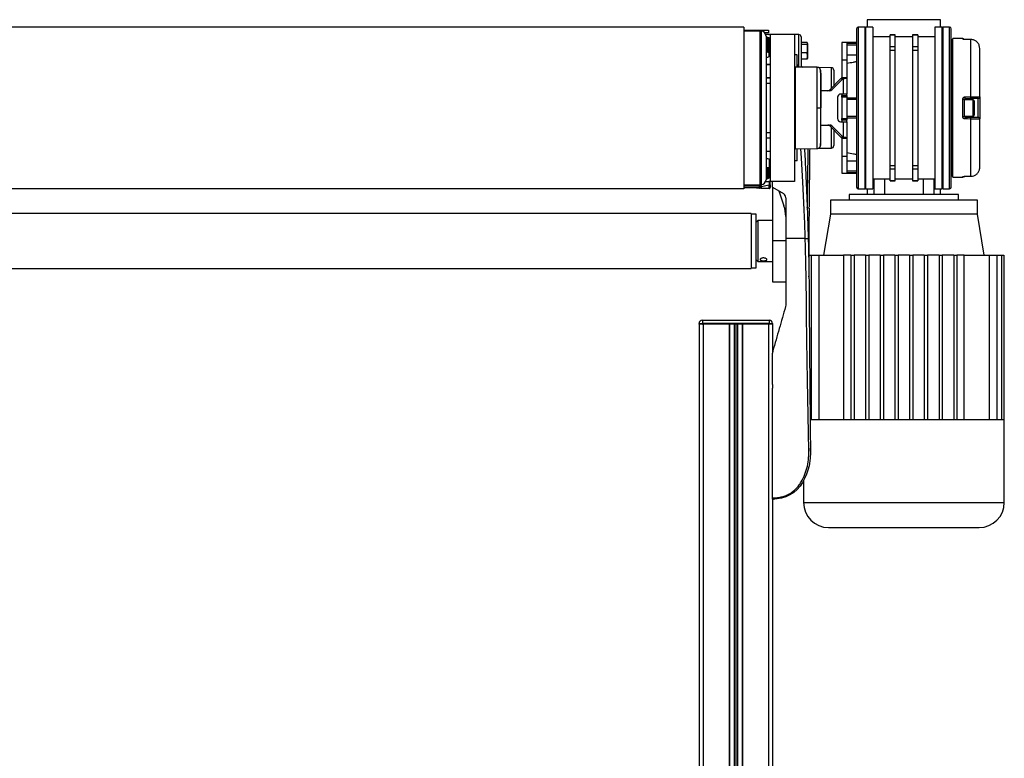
# Model space of a CAD drawing. Header units: millimetres. Extents: x 0 to 420, y 0 to 297.
# Tile 59 of 60: x 310 to 354, y 217 to 249. Entities that reach past the tile are written whole.
import ezdxf

# ---------------------------------------------------------------- set-up
doc = ezdxf.new("R2010")
doc.units = ezdxf.units.MM

msp = doc.modelspace()

# ---------------------------------------------------------------- linework, layer by layer
at = {"color": 7, "linetype": 'Continuous', "lineweight": 25}
for p, q in [((347.84857, 249.38023), (347.84857, 249.05355)), ((351.1154, 249.38023), (347.84857, 249.38023)), ((351.1154, 249.05355), (351.1154, 249.38023)), ((342.36755, 249.05355), (269.77127, 249.05355)), ((342.36755, 249.05355), (342.36755, 241.86652)), ((342.36755, 248.90835), (343.09351, 248.90835)), ((343.09351, 248.87206), (342.36755, 248.87348)), ((343.09351, 248.90835), (343.4565, 248.90835)), ((343.09351, 248.87206), (343.09351, 248.90835)), ((343.09351, 242.04801), (343.09351, 248.87206)), ((343.12981, 248.79946), (343.09351, 248.79946)), ((343.12981, 248.87206), (343.12981, 248.29486)), ((343.4565, 248.79946), (343.29214, 248.79946)), ((343.4565, 248.90835), (343.4565, 248.79946)), ((347.37669, 248.98095), (347.37669, 241.93911)), ((347.73968, 249.05355), (347.44929, 249.05355)), ((347.44929, 249.05355), (347.44929, 241.86652)), ((347.77597, 249.01725), (347.73968, 249.05355)), ((347.73968, 249.05355), (347.73968, 241.86652)), ((348.10266, 249.05355), (347.77597, 249.05355)), ((347.77597, 249.05355), (347.77597, 241.86652)), ((348.10266, 249.05355), (348.10266, 241.86652)), ((351.188, 249.05355), (350.86132, 249.05355)), ((350.86132, 249.05355), (350.86132, 241.86652)), ((351.2243, 249.05355), (351.188, 249.01725)), ((351.188, 241.86652), (351.188, 249.05355)), ((351.51468, 249.05355), (351.2243, 249.05355)), ((351.2243, 241.86652), (351.2243, 249.05355)), ((351.51468, 241.86652), (351.51468, 249.05355)), ((351.58728, 241.93911), (351.58728, 248.98095)), ((343.12981, 248.72686), (343.09351, 248.72686)), ((343.12981, 248.61797), (343.09351, 248.61797)), ((343.4565, 248.72686), (343.33515, 248.72686)), ((343.3476, 248.65427), (343.3476, 242.2658)), ((343.43472, 248.59619), (343.3476, 248.59619)), ((343.3476, 248.57844), (343.43377, 248.5807)), ((343.43377, 248.50892), (343.3476, 248.50666)), ((343.43377, 247.97149), (343.43377, 248.50892)), ((343.47101, 248.54441), (343.47101, 248.0101)), ((343.47101, 248.54441), (343.50005, 248.54441)), ((343.47499, 248.72592), (343.49216, 248.72622)), ((343.49911, 248.55548), (343.50005, 248.54441)), ((343.50005, 248.54441), (343.50005, 248.0101)), ((343.50731, 247.79037), (343.50731, 248.52359)), ((344.61804, 248.72686), (343.52909, 248.72686)), ((343.52909, 248.72686), (343.52909, 242.1932)), ((344.80143, 248.72366), (344.61804, 248.72686)), ((344.61804, 248.72686), (344.61804, 242.1932)), ((344.80143, 247.31967), (344.80143, 248.72366)), ((344.90842, 248.61479), (344.90842, 247.26599)), ((345.17994, 248.37085), (344.90842, 248.37085)), ((345.19881, 248.3274), (345.17994, 248.37085)), ((345.17994, 248.28394), (345.19881, 248.3274)), ((345.19881, 248.3274), (345.19881, 248.09897)), ((346.94112, 248.36388), (346.72333, 248.36388)), ((346.72333, 248.36388), (346.72333, 247.60098)), ((347.37669, 248.36388), (346.94112, 248.36388)), ((346.94112, 248.36388), (346.94112, 248.33992)), ((346.94112, 248.36388), (346.94112, 247.60098)), ((346.94112, 248.33992), (347.37669, 248.33992)), ((348.8671, 248.61797), (348.10266, 248.61797)), ((349.0994, 248.70853), (348.8671, 248.70853)), ((348.8671, 248.70451), (348.8671, 248.70853)), ((348.8671, 248.70451), (349.0994, 248.70451)), ((348.8671, 248.17281), (348.8671, 248.70451)), ((349.0994, 248.70451), (349.0994, 248.70853)), ((349.0994, 248.17281), (349.0994, 248.70451)), ((349.86457, 248.61797), (349.0994, 248.61797)), ((350.09688, 248.70853), (349.86457, 248.70853)), ((349.86457, 248.70853), (349.86457, 248.70451)), ((349.86457, 248.70451), (350.09688, 248.70451)), ((349.86457, 248.70451), (349.86457, 248.17281)), ((350.09688, 248.70853), (350.09688, 248.70451)), ((350.09688, 248.70451), (350.09688, 248.17281)), ((350.86132, 248.61797), (350.09688, 248.61797)), ((351.62358, 248.36388), (351.58728, 248.36388)), ((351.58728, 248.33992), (351.62358, 248.33992)), ((351.65987, 248.50908), (351.62358, 248.50908)), ((351.62358, 242.41099), (351.62358, 248.50908)), ((352.09609, 248.54125), (351.65987, 248.54506)), ((351.65987, 242.37501), (351.65987, 248.54506)), ((352.09609, 248.5179), (352.09609, 248.54125)), ((352.20308, 248.50107), (352.2033, 248.50199)), ((352.46228, 248.49841), (352.20344, 248.50143)), ((352.46192, 245.95482), (352.46192, 248.49803)), ((343.12981, 248.29486), (343.12981, 242.04801)), ((343.3476, 247.97348), (343.43377, 247.97149)), ((343.43345, 247.936), (343.3476, 247.93798)), ((343.47101, 248.0101), (343.50005, 248.0101)), ((343.49216, 247.74598), (343.49216, 247.9642)), ((345.17994, 248.28394), (344.90842, 248.28394)), ((345.17994, 247.91399), (344.90842, 247.91399)), ((345.19881, 247.77247), (345.17994, 247.91399)), ((345.19881, 248.09897), (345.19881, 247.77247)), ((346.94112, 248.26792), (347.37669, 248.26792)), ((349.0994, 248.17281), (348.8671, 248.17281)), ((348.8671, 248.03163), (348.8671, 248.17281)), ((348.8671, 248.03163), (349.0994, 248.03163)), ((348.8671, 242.88843), (348.8671, 248.03163)), ((349.0994, 248.03163), (349.0994, 248.17281)), ((349.0994, 242.88843), (349.0994, 248.03163)), ((349.86457, 248.17281), (349.86457, 248.03163)), ((350.09688, 248.17281), (349.86457, 248.17281)), ((349.86457, 248.03163), (350.09688, 248.03163)), ((349.86457, 248.03163), (349.86457, 242.88843)), ((350.09688, 248.17281), (350.09688, 248.03163)), ((350.09688, 248.03163), (350.09688, 242.88843)), ((351.58728, 248.26792), (351.62358, 248.26792)), ((352.85771, 245.9488), (352.85771, 248.09382)), ((343.3476, 247.71778), (343.43472, 247.71778)), ((344.72693, 247.81941), (344.61804, 247.81941)), ((344.72693, 247.27399), (344.72693, 247.81941)), ((345.17994, 247.63095), (344.90842, 247.63095)), ((345.17994, 247.63095), (345.19881, 247.77247)), ((345.19881, 247.6744), (345.17994, 247.63095)), ((345.19881, 247.77247), (345.19881, 247.66605)), ((346.72333, 247.60098), (346.94112, 247.60098)), ((346.72333, 247.60098), (346.72333, 246.80428)), ((346.94112, 247.81941), (347.37669, 247.81941)), ((346.94112, 247.60098), (346.94112, 246.80428)), ((351.62358, 247.81941), (351.58728, 247.81941)), ((351.62358, 247.51768), (351.58728, 247.52452)), ((343.3476, 247.39472), (343.52909, 247.39472)), ((343.52909, 247.38383), (343.3476, 247.38383)), ((343.49216, 247.38383), (343.49216, 247.39472)), ((344.65433, 247.23927), (344.61804, 247.23864)), ((345.62655, 247.26614), (344.65433, 247.27462)), ((344.65433, 243.64544), (344.65433, 247.27462)), ((344.72693, 247.3088), (344.76299, 247.26726)), ((346.25335, 247.24639), (345.67452, 247.2565)), ((346.25335, 246.32911), (346.25335, 247.24639)), ((346.36035, 247.13752), (346.36035, 246.43728)), ((343.3476, 246.80306), (343.52909, 246.80306)), ((343.52909, 246.79217), (343.3476, 246.79217)), ((343.49216, 246.79217), (343.49216, 246.80306)), ((346.68141, 246.7619), (346.18544, 246.26044)), ((346.77345, 246.7619), (346.27748, 246.26044)), ((346.68141, 246.7619), (346.77345, 246.7619)), ((346.72333, 246.80428), (346.94112, 246.80428)), ((346.77345, 246.7619), (346.77345, 246.0771)), ((346.94112, 246.80428), (346.94112, 246.0771)), ((343.09351, 246.41934), (343.12981, 246.41934)), ((343.10077, 246.37164), (343.10077, 245.71795)), ((343.52909, 246.54898), (343.3476, 246.54898)), ((346.18858, 246.22229), (345.77958, 246.22229)), ((346.18544, 246.26044), (346.27748, 246.26044)), ((343.09351, 245.71795), (343.12981, 245.71795)), ((346.53239, 245.93191), (346.53239, 244.98816)), ((346.77345, 246.0771), (346.66398, 246.0771)), ((346.72333, 246.0771), (346.72333, 246.0045)), ((346.72333, 246.0045), (346.94112, 246.0045)), ((346.72333, 245.93191), (346.72333, 246.0045)), ((346.94112, 245.93191), (346.72333, 245.93191)), ((346.72333, 245.93191), (346.72333, 244.98816)), ((346.94112, 246.0771), (346.77345, 246.0771)), ((346.94112, 246.0045), (346.94112, 246.0771)), ((346.94112, 246.0045), (346.94112, 245.93191)), ((346.94112, 245.93191), (346.94112, 244.98816)), ((347.37669, 245.89561), (346.94112, 245.89561)), ((347.37669, 245.83232), (346.94112, 245.83232)), ((351.62358, 245.89561), (351.58728, 245.89561)), ((351.62358, 245.83232), (351.58728, 245.83232)), ((352.09609, 245.08139), (352.09609, 245.83867)), ((352.16805, 245.82975), (352.16805, 245.09031)), ((352.56007, 245.82302), (352.16805, 245.82302)), ((352.46255, 245.87056), (352.20371, 245.86604)), ((352.20371, 245.86604), (352.20371, 245.82302)), ((352.56007, 245.09704), (352.56007, 245.82302)), ((352.60363, 245.77946), (352.60363, 245.1406)), ((352.78638, 245.04385), (352.78638, 245.87622)), ((352.85771, 245.9488), (352.85771, 244.97126)), ((345.76959, 245.46003), (345.77958, 245.46003)), ((346.66398, 244.84296), (346.77345, 244.84296)), ((346.72333, 244.98816), (346.94112, 244.98816)), ((346.72333, 244.91556), (346.72333, 244.98816)), ((346.94112, 244.91556), (346.72333, 244.91556)), ((346.72333, 244.91556), (346.72333, 244.84296)), ((346.77345, 244.84296), (346.77345, 244.15816)), ((346.77345, 244.84296), (346.94112, 244.84296)), ((346.94112, 245.08774), (347.37669, 245.08774)), ((346.94112, 245.02445), (347.37669, 245.02445)), ((346.94112, 244.98816), (346.94112, 244.91556)), ((346.94112, 244.84296), (346.94112, 244.91556)), ((346.94112, 244.84296), (346.94112, 244.11578)), ((351.58728, 245.08774), (351.62358, 245.08774)), ((351.58728, 245.02445), (351.62358, 245.02445)), ((352.16805, 245.09704), (352.56007, 245.09704)), ((352.20371, 245.09704), (352.20371, 245.05402)), ((352.20371, 245.05402), (352.46255, 245.0495)), ((352.46192, 242.42203), (352.46192, 244.96525)), ((352.85771, 242.82624), (352.85771, 244.97126)), ((343.3476, 244.37109), (343.52909, 244.37109)), ((345.77958, 244.69777), (346.18858, 244.69777)), ((346.27748, 244.65963), (346.18544, 244.65963)), ((346.18544, 244.65963), (346.68141, 244.15816)), ((346.25335, 243.67367), (346.25335, 244.59096)), ((346.27748, 244.65963), (346.77345, 244.15816)), ((346.36035, 244.48278), (346.36035, 243.78255)), ((343.3476, 244.12789), (343.52909, 244.12789)), ((343.52909, 244.117), (343.3476, 244.117)), ((346.68141, 244.15816), (346.77345, 244.15816)), ((346.72333, 244.11578), (346.94112, 244.11578)), ((346.72333, 244.11578), (346.72333, 243.31909)), ((346.94112, 244.11578), (346.94112, 243.31909)), ((343.3476, 243.53623), (343.52909, 243.53623)), ((343.52909, 243.52534), (343.3476, 243.52534)), ((343.4202, 243.52534), (343.4202, 243.53623)), ((343.49216, 243.52534), (343.49216, 243.53623)), ((344.61804, 243.68142), (344.65433, 243.68079)), ((344.65433, 243.64544), (345.62655, 243.65393)), ((344.72693, 243.10065), (344.72693, 243.64607)), ((345.6769, 243.66361), (346.25335, 243.67367)), ((343.43472, 243.20229), (343.3476, 243.20229)), ((343.50731, 242.39647), (343.50731, 243.12969)), ((344.72693, 243.10065), (344.61804, 243.10065)), ((346.72333, 243.31909), (346.94112, 243.31909)), ((346.72333, 243.31909), (346.72333, 242.55618)), ((346.94112, 243.31909), (346.94112, 242.55618)), ((346.94112, 243.10065), (347.37669, 243.10065)), ((351.62358, 243.40238), (351.58728, 243.39555)), ((351.62358, 243.10065), (351.58728, 243.10065)), ((343.3476, 242.81027), (343.50731, 242.81027)), ((343.43377, 242.41115), (343.43377, 242.81027)), ((343.47101, 242.81027), (343.47101, 242.37565)), ((343.50005, 242.81027), (343.50005, 242.37565)), ((347.37669, 242.65214), (346.94112, 242.65214)), ((349.0994, 242.88843), (348.8671, 242.88843)), ((348.8671, 242.74725), (348.8671, 242.88843)), ((348.8671, 242.74725), (349.0994, 242.74725)), ((348.8671, 242.21555), (348.8671, 242.74725)), ((349.0994, 242.74725), (349.0994, 242.88843)), ((349.0994, 242.21555), (349.0994, 242.74725)), ((350.09688, 242.88843), (349.86457, 242.88843)), ((349.86457, 242.88843), (349.86457, 242.74725)), ((349.86457, 242.74725), (350.09688, 242.74725)), ((349.86457, 242.74725), (349.86457, 242.21555)), ((350.09688, 242.88843), (350.09688, 242.74725)), ((350.09688, 242.74725), (350.09688, 242.21555)), ((351.62358, 242.65214), (351.58728, 242.65214)), ((343.09351, 242.45133), (343.12981, 242.45133)), ((343.09351, 242.31264), (343.12981, 242.31264)), ((343.09351, 242.30209), (343.12981, 242.30209)), ((343.09351, 242.1932), (343.12981, 242.1932)), ((343.33071, 242.18171), (343.38578, 242.1932)), ((343.33515, 242.1932), (343.4565, 242.1932)), ((343.3476, 242.4134), (343.43377, 242.41115)), ((343.43377, 242.33937), (343.3476, 242.34162)), ((343.3476, 242.32387), (343.43472, 242.32387)), ((343.47101, 242.37565), (343.50005, 242.37565)), ((343.50005, 242.37565), (343.49916, 242.36519)), ((344.61804, 242.1932), (343.52909, 242.1932)), ((343.52909, 242.03667), (343.52909, 242.1932)), ((343.63799, 241.93911), (343.63799, 242.1932)), ((346.72333, 242.55618), (346.94112, 242.55618)), ((347.37669, 242.58014), (346.94112, 242.58014)), ((346.94112, 242.58014), (346.94112, 242.55618)), ((346.94112, 242.55618), (347.37669, 242.55618)), ((348.10266, 242.30209), (348.8671, 242.30209)), ((348.15375, 241.61243), (348.15375, 242.30209)), ((348.61083, 242.30209), (348.61083, 241.61243)), ((349.0994, 242.21555), (348.8671, 242.21555)), ((348.8671, 242.21154), (348.8671, 242.21555)), ((348.8671, 242.21154), (349.0994, 242.21154)), ((349.0994, 242.30209), (349.86457, 242.30209)), ((349.0994, 242.21154), (349.0994, 242.21555)), ((350.09688, 242.21555), (349.86457, 242.21555)), ((349.86457, 242.21555), (349.86457, 242.21154)), ((349.86457, 242.21154), (350.09688, 242.21154)), ((350.09688, 242.30209), (350.86132, 242.30209)), ((350.09688, 242.21555), (350.09688, 242.21154)), ((350.35314, 241.61243), (350.35314, 242.30209)), ((350.81022, 242.30209), (350.81022, 241.61243)), ((351.62358, 242.58014), (351.58728, 242.58014)), ((351.58728, 242.55618), (351.62358, 242.55618)), ((351.62358, 242.41099), (351.65987, 242.41099)), ((351.65987, 242.37501), (352.09609, 242.37881)), ((352.09609, 242.37881), (352.09609, 242.40217)), ((352.20331, 242.41808), (352.20308, 242.41899)), ((352.20344, 242.41863), (352.46199, 242.42165)), ((352.46214, 242.42165), (352.46228, 242.42165)), ((342.36755, 241.86652), (269.77127, 241.86652)), ((342.36755, 242.04658), (343.09351, 242.04801)), ((342.36755, 242.02082), (343.05658, 242.03284)), ((343.05658, 242.00403), (342.36755, 241.992)), ((342.36755, 241.9561), (343.05658, 241.94408)), ((343.49216, 241.88134), (342.36755, 241.90097)), ((343.05658, 241.94408), (343.05658, 242.00403)), ((343.09351, 242.13221), (343.12981, 242.13979)), ((343.09351, 241.99655), (343.09351, 241.97982)), ((343.09351, 241.97982), (343.09351, 241.9298)), ((343.49406, 242.02766), (343.12855, 241.95139)), ((343.12855, 241.95139), (343.12855, 241.93881)), ((343.49216, 241.88326), (343.49406, 241.88327)), ((343.49406, 241.88327), (343.49406, 242.02766)), ((343.52909, 242.03667), (343.52909, 241.91875)), ((343.52909, 241.91875), (343.52909, 241.91763)), ((343.63799, 241.93911), (344.11998, 241.64922)), ((343.63799, 241.93548), (343.63799, 241.93911)), ((343.6442, 241.93537), (343.63799, 241.93548)), ((343.63799, 241.93548), (343.63799, 239.54343)), ((343.91798, 241.77071), (344.14641, 241.10728)), ((347.44929, 241.86652), (347.73968, 241.86652)), ((347.73968, 241.86652), (347.77597, 241.90281)), ((347.77597, 241.86652), (348.10266, 241.86652)), ((347.84857, 241.86652), (347.84857, 241.61243)), ((350.86132, 241.86652), (351.188, 241.86652)), ((351.1154, 241.61243), (351.1154, 241.86652)), ((351.188, 241.90281), (351.2243, 241.86652)), ((351.2243, 241.86652), (351.51468, 241.86652)), ((344.22552, 241.46259), (344.22552, 239.65233)), ((346.21515, 241.35834), (346.21515, 240.74127)), ((352.74882, 241.35834), (346.21515, 241.35834)), ((347.05001, 241.61243), (347.05001, 241.35834)), ((351.91396, 241.61243), (347.05001, 241.61243)), ((351.91396, 241.35834), (351.91396, 241.61243)), ((352.74882, 240.74127), (352.74882, 241.35834)), ((345.25618, 241.00194), (345.16483, 241.02675)), ((342.69423, 240.76668), (269.44459, 240.76668)), ((342.69423, 240.76668), (342.69423, 238.32019)), ((342.91202, 240.74127), (342.69423, 240.74127)), ((342.91202, 239.0846), (342.91202, 240.74127)), ((342.98462, 240.45089), (342.91202, 240.37829)), ((343.63799, 240.45089), (342.98462, 240.45089)), ((342.98462, 240.45089), (342.98462, 238.63598)), ((346.21515, 240.74127), (345.91025, 238.91185)), ((352.74882, 240.74127), (346.21515, 240.74127)), ((353.05372, 238.91185), (352.74882, 240.74127)), ((345.09121, 239.65233), (344.22552, 239.65233)), ((343.63799, 239.54343), (343.63799, 237.72853)), ((344.22552, 239.54343), (343.63799, 239.54343)), ((342.91202, 238.3456), (342.91202, 239.0846)), ((342.91202, 238.70858), (342.98462, 238.63598)), ((345.26931, 238.91185), (345.35612, 238.91185)), ((345.35612, 238.91185), (345.35612, 231.59414)), ((345.35612, 238.91185), (345.69165, 238.91185)), ((345.69165, 238.91185), (346.80045, 238.91185)), ((345.69165, 238.91185), (345.69165, 231.59414)), ((347.12261, 238.91185), (346.80045, 238.91185)), ((346.80045, 238.91185), (346.80045, 231.59414)), ((347.12261, 238.91185), (347.2678, 238.91185)), ((347.12261, 238.91185), (347.12261, 231.59414)), ((347.2678, 238.91185), (347.2678, 231.59414)), ((347.77597, 238.91185), (347.2678, 238.91185)), ((347.77597, 238.91185), (347.92117, 238.91185)), ((347.77597, 238.91185), (347.77597, 231.59414)), ((347.92117, 238.91185), (347.92117, 231.59414)), ((348.42934, 238.91185), (347.92117, 238.91185)), ((348.42934, 238.91185), (348.42934, 231.59414)), ((348.42934, 238.91185), (348.57453, 238.91185)), ((348.57453, 238.91185), (348.57453, 231.59414)), ((349.08271, 238.91185), (348.57453, 238.91185)), ((349.08271, 238.91185), (349.08271, 231.59414)), ((349.08271, 238.91185), (349.2279, 238.91185)), ((349.2279, 238.91185), (349.2279, 231.59414)), ((349.73607, 238.91185), (349.2279, 238.91185)), ((349.73607, 238.91185), (349.73607, 231.59414)), ((349.73607, 238.91185), (349.88127, 238.91185)), ((349.88127, 238.91185), (349.88127, 231.59414)), ((350.38944, 238.91185), (349.88127, 238.91185)), ((350.38944, 238.91185), (350.53463, 238.91185)), ((350.38944, 238.91185), (350.38944, 231.59414)), ((350.53463, 238.91185), (350.53463, 231.59414)), ((351.04281, 238.91185), (350.53463, 238.91185)), ((351.04281, 238.91185), (351.04281, 231.59414)), ((351.04281, 238.91185), (351.188, 238.91185)), ((351.188, 238.91185), (351.188, 231.59414)), ((351.69617, 238.91185), (351.188, 238.91185)), ((351.69617, 238.91185), (351.69617, 231.59414)), ((351.69617, 238.91185), (351.84137, 238.91185)), ((351.84137, 238.91185), (351.84137, 231.59414)), ((352.16352, 238.91185), (351.84137, 238.91185)), ((352.16352, 231.59414), (352.16352, 238.91185)), ((352.16352, 238.91185), (353.27232, 238.91185)), ((353.27232, 238.91185), (353.27232, 231.59414)), ((353.27232, 238.91185), (353.60786, 238.91185)), ((353.60786, 238.91185), (353.60786, 231.59414)), ((353.60786, 238.91185), (353.82079, 238.91185)), ((353.82079, 238.91185), (353.82079, 231.59414)), ((353.82079, 238.91185), (353.92877, 238.91185)), ((353.92877, 238.91185), (353.92877, 231.59414)), ((269.44459, 238.32019), (342.69423, 238.32019)), ((342.69423, 238.3456), (342.91202, 238.3456)), ((342.98462, 238.63598), (343.63799, 238.63598)), ((343.63799, 237.72853), (344.22552, 237.72853)), ((344.22552, 236.68646), (344.21708, 236.62643)), ((340.37052, 235.87732), (340.51572, 235.87732)), ((340.37052, 235.84102), (340.37052, 235.87732)), ((340.51572, 235.84102), (340.37052, 235.84102)), ((340.37115, 235.84102), (340.37115, 195.55009)), ((340.51572, 236.02252), (340.51572, 235.87732)), ((340.51572, 236.02252), (343.49216, 236.02252)), ((340.51572, 235.87732), (340.51572, 235.84102)), ((343.49216, 235.87732), (340.51572, 235.87732)), ((343.49216, 235.84102), (340.51572, 235.84102)), ((340.51572, 235.84102), (340.55264, 235.84102)), ((340.55264, 235.84102), (340.55264, 192.28326)), ((341.70329, 235.84102), (341.70329, 192.28326)), ((341.72144, 235.84102), (341.72144, 192.28326)), ((341.93197, 235.84102), (341.93197, 192.28326)), ((342.00457, 235.84102), (342.00457, 192.28326)), ((342.07717, 235.84102), (342.07717, 192.28326)), ((342.28769, 235.84102), (342.28769, 192.28326)), ((342.30584, 235.84102), (342.30584, 192.28326)), ((343.4565, 235.84102), (343.4565, 192.28326)), ((343.4565, 235.84102), (343.49216, 235.84102)), ((343.49216, 236.02252), (343.49216, 235.87732)), ((343.49216, 235.84102), (343.49216, 235.87732)), ((343.49216, 235.87732), (343.63736, 235.87732)), ((343.63736, 235.84102), (343.49216, 235.84102)), ((343.63736, 235.87732), (343.63736, 235.84102)), ((343.63736, 235.84102), (343.63799, 235.84102)), ((343.63799, 235.84102), (343.63799, 234.56858)), ((343.65205, 234.65593), (343.63799, 234.55587)), ((343.63799, 233.16519), (343.63799, 233.00865)), ((343.63799, 233.16519), (343.63799, 233.00865)), ((345.35612, 231.59414), (345.32056, 231.59414)), ((345.69165, 231.59414), (345.35612, 231.59414)), ((347.12261, 231.59414), (345.69165, 231.59414)), ((347.77597, 231.59414), (347.12261, 231.59414)), ((348.42934, 231.59414), (347.77597, 231.59414)), ((349.08271, 231.59414), (348.42934, 231.59414)), ((349.88127, 231.59414), (349.08271, 231.59414)), ((350.53463, 231.59414), (349.88127, 231.59414)), ((351.188, 231.59414), (350.53463, 231.59414)), ((351.84137, 231.59414), (351.188, 231.59414)), ((353.27232, 231.59414), (351.84137, 231.59414)), ((353.60786, 231.59414), (353.27232, 231.59414)), ((353.82079, 231.59414), (353.60786, 231.59414)), ((353.92877, 231.59414), (353.82079, 231.59414)), ((353.94666, 231.59414), (353.92877, 231.59414)), ((353.94666, 227.91896), (353.94666, 231.59414)), ((344.9079, 228.71755), (344.90829, 228.7173)), ((345.01732, 228.89534), (345.01732, 227.91896)), ((343.63799, 228.06052), (343.63799, 192.28326)), ((345.01732, 227.91896), (349.48199, 227.91896)), ((349.48199, 227.91896), (353.94666, 227.91896))]:
    msp.add_line(p, q, dxfattribs=at)
at = {"color": 7, "linetype": 'Continuous', "lineweight": 25, "flags": 128}
for points in [[(352.46192, 248.49803), (352.31676, 248.49973), (352.20308, 248.50107)], [(352.2033, 248.50199), (352.20336, 248.50187), (352.20344, 248.50142)], [(352.46192, 248.49803), (352.4622, 248.49886), (352.46228, 248.49841)], [(343.09351, 246.3731), (343.09858, 246.37213), (343.10925, 246.36938), (343.11799, 246.36606), (343.12447, 246.3623), (343.12847, 246.35823), (343.12981, 246.354)], [(352.20308, 245.95018), (352.34824, 245.95278), (352.46192, 245.95482)], [(345.62648, 245.45998), (345.65274, 245.45999), (345.67809, 245.46), (345.70169, 245.46001), (345.72276, 245.46001), (345.74062, 245.46002), (345.75466, 245.46003), (345.76442, 245.46003), (345.76959, 245.46003)], [(352.46192, 244.96525), (352.31676, 244.96785), (352.20308, 244.96988)], [(345.28943, 242.28796), (345.28945, 242.28796), (345.28949, 242.28796)], [(352.20308, 242.41899), (352.34824, 242.4207), (352.46192, 242.42203)], [(352.20344, 242.41863), (352.20336, 242.41819), (352.20331, 242.41808)], [(352.46228, 242.42165), (352.4622, 242.4212), (352.46192, 242.42203)], [(345.22369, 239.65635), (345.23287, 239.30921), (345.24089, 238.97256), (345.24789, 238.64289), (345.25394, 238.31792), (345.25905, 237.99805), (345.26305, 237.70005), (345.26619, 237.41215), (345.26833, 237.16194), (345.26992, 236.91127), (345.27094, 236.66178), (345.27138, 236.41467), (345.27136, 236.16485), (345.27506, 235.25129), (345.28243, 234.33742), (345.29133, 233.42526), (345.29969, 232.64833), (345.30864, 231.86953), (345.31819, 231.08855), (345.32521, 230.29241), (345.32265, 230.10319), (345.31506, 229.92658), (345.29655, 229.73821), (345.28928, 229.68968), (345.27754, 229.6239), (345.26523, 229.56531), (345.26166, 229.54966), (345.26064, 229.54527), (345.26032, 229.54393), (345.26021, 229.54343), (345.26017, 229.54327), (345.26015, 229.54321), (345.26015, 229.54319), (345.26015, 229.54318), (345.26014, 229.54317), (345.26014, 229.54317), (345.26014, 229.54317), (345.26014, 229.54317), (345.20922, 229.35627), (345.14879, 229.18024), (345.06694, 228.99006), (344.96944, 228.81083), (344.8601, 228.65132), (344.73097, 228.50297), (344.57917, 228.36909), (344.41063, 228.2588), (344.22793, 228.17425), (344.0383, 228.11689), (343.84305, 228.08403), (343.63799, 228.07322)]]:
    msp.add_lwpolyline(points, dxfattribs=at)
at = {"color": 7, "linetype": 'Continuous', "lineweight": 25}
for centre, radius, start, end in [((343.12981, 248.65427), 0.21779, 0, 90), ((347.44929, 248.98095), 0.0726, 90, 180), ((351.51468, 248.98095), 0.0726, 0, 90), ((343.49924, 248.54481), 0.07467, 151.27083, 208.72917), ((343.25748, 248.58973), 0.17652, 357.065546, 2.096694), ((343.43472, 248.54441), 0.0363, 0, 91.5), ((343.43508, 248.54483), 0.03593, 267.897265, 359.338363), ((343.43472, 248.52359), 0.0726, 0, 90), ((343.4565, 248.54537), 0.18149, 66.421822, 90), ((343.21139, 248.91221), 0.42724, 306.101362, 308.994675), ((343.51363, 248.72331), 0.02167, 172.280996, 179.853342), ((343.49279, 248.68993), 0.0363, 46.306926, 91), ((344.79953, 248.61479), 0.10889, 0, 89), ((352.09545, 248.46866), 0.0726, 30.228465, 89.5), ((352.09547, 248.44487), 0.07303, 63.454845, 89.515089), ((342.644, 247.96079), 0.78984, 358.201285, 0.77631), ((342.79117, 247.07347), 1.13349, 51.797712, 53.642543), ((343.43472, 247.79037), 0.0726, 270, 0), ((345.01732, 247.37688), 0.10889, 180, 254.991863), ((346.25145, 247.13752), 0.10889, 0, 89), ((346.09548, 246.34741), 0.12513, 270.482371, 315.964056), ((346.18752, 246.34741), 0.12513, 270.482371, 315.964056), ((346.67114, 245.93839), 0.13889, 92.952141, 182.675337), ((352.11369, 245.686), 0.15369, 69.288132, 96.578748), ((350.31137, 245.89387), 1.89255, 359.15764, 1.705105), ((350.57195, 245.89848), 1.8908, 359.154074, 1.707464), ((352.56007, 245.77946), 0.04356, 0, 90), ((352.78512, 245.9488), 0.0726, 271, 0), ((346.67114, 244.98167), 0.13889, 177.324663, 267.047859), ((352.11369, 245.23407), 0.15369, 263.421252, 290.711868), ((350.31137, 245.0262), 1.89255, 358.294895, 0.84236), ((350.57195, 245.02159), 1.8908, 358.292536, 0.845926), ((352.56007, 245.1406), 0.04356, 270, 0), ((352.78512, 244.97126), 0.0726, 0, 89), ((346.09548, 244.57265), 0.12513, 44.035944, 89.517629), ((346.18752, 244.57265), 0.12513, 44.035944, 89.517629), ((346.25145, 243.78255), 0.10889, 271, 0), ((343.43472, 243.12969), 0.0726, 0, 90), ((343.12981, 242.2658), 0.21779, 270, 360), ((343.49924, 242.37526), 0.07467, 151.27083, 208.72917), ((343.43508, 242.37524), 0.03593, 0.661637, 92.102735), ((343.43472, 242.37565), 0.0363, 268.5, 0), ((343.28339, 242.33052), 0.15063, 357.470713, 3.367047), ((343.43472, 242.39647), 0.0726, 270, 0), ((343.4565, 242.37469), 0.18149, 270, 293.578178), ((343.21139, 242.00786), 0.42724, 51.005325, 53.898638), ((352.09545, 242.45141), 0.0726, 270.5, 329.656256), ((352.09547, 242.47518), 0.07302, 270.483929, 298.017591), ((343.08887, 242.01844), 0.03536, 155.95366, 204.04634), ((342.90929, 242.04284), 0.14763, 356.118299, 1.978938), ((343.05722, 241.99655), 0.0363, 25.929341, 91), ((343.05748, 241.9801), 0.03604, 268.575283, 359.547871), ((342.84471, 242.11555), 0.23844, 339.303426, 343.534046), ((343.05722, 241.99655), 0.0363, 0, 25.929341), ((343.12061, 241.94917), 0.05458, 81.082524, 119.761892), ((343.12059, 241.9097), 0.04244, 79.201074, 129.646636), ((343.12059, 241.89712), 0.04244, 79.201074, 129.646636), ((343.49279, 241.91763), 0.0363, 269, 0), ((343.50201, 242.06935), 0.04244, 259.201074, 309.646636), ((347.44929, 241.93911), 0.0726, 180, 270), ((351.51468, 241.93911), 0.0726, 270, 0), ((344.00773, 241.46259), 0.21779, 0, 58.975391), ((342.77359, 240.63458), 1.45193, 0, 19), ((340.51572, 235.87732), 0.14519, 90, 180), ((343.49216, 235.87732), 0.14519, 0, 90), ((346.13348, 227.91896), 1.11617, 180, 270), ((352.83049, 227.91896), 1.11617, 270, 0)]:
    msp.add_arc(centre, radius, start, end, dxfattribs=at)
for centre, major_axis, ratio, start_param, end_param in [((343.43535, 248.0102), (0.00603, 0.07398), 0.9778629, 3.19863673, 4.12356395), ((343.43472, 248.0102), (0.00208, 0.03866), 0.93727328, 3.1727564, 4.09768363), ((343.49279, 242.21289), (-0.00741, 0.74005), 0.00082193, 1.59255895, 1.82376246), ((343.05722, 245.5193), (0.00063, 3.63036), 0.00001526, 2.96708611, 3.09656734), ((368.42457, 245.07651), (89.10852, -0.6545), 0.03946155, 4.42463256, 4.42909478), ((343.12981, 242.13714), (0.00741, 0.74315), 0.0008151, 4.45976438, 4.53102055), ((343.49279, 245.51169), (0.00063, 3.63036), 0.00001526, 3.10907241, 3.14159239)]:
    msp.add_ellipse(centre, major_axis=major_axis, ratio=ratio, start_param=start_param, end_param=end_param, dxfattribs=at)
for points, knots in [([(352.20308, 248.50107), (352.19094, 248.50141), (352.16661, 248.50209), (352.13451, 248.50546), (352.11036, 248.50991), (352.09783, 248.51432), (352.09657, 248.5169), (352.09609, 248.5179)], [0, 0, 0, 0, 0.211904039, 0.424864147, 0.641044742, 0.861182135, 1, 1, 1, 1]), ([(352.18324, 248.50277), (352.17813, 248.50297), (352.16356, 248.50352), (352.14499, 248.50568), (352.13195, 248.50778), (352.12692, 248.50912), (352.12737, 248.50897), (352.12747, 248.50894)], [0, 0, 0, 0, 0.17693847, 0.50463871, 0.77079622, 0.94793229, 1, 1, 1, 1]), ([(352.20328, 248.50206), (352.20186, 248.50205), (352.19499, 248.50202), (352.18844, 248.50244), (352.18324, 248.50277)], [0, 0, 0, 0, 0.20589298, 1, 1, 1, 1]), ([(352.85771, 248.09382), (352.85319, 248.13978), (352.84413, 248.23177), (352.77343, 248.35411), (352.66974, 248.44545), (352.55899, 248.4912), (352.48795, 248.4962), (352.46192, 248.49803)], [0, 0, 0, 0, 0.21982892, 0.43999401, 0.65884934, 0.87496666, 1, 1, 1, 1]), ([(343.46312, 247.98631), (343.46543, 247.98999), (343.47, 247.9973), (343.47068, 248.00586), (343.47101, 248.0101)], [0, 0, 0, 0, 0.50426606, 1, 1, 1, 1]), ([(343.50005, 248.0101), (343.49977, 248.00205), (343.49921, 247.98639), (343.49447, 247.97146), (343.49216, 247.9642)], [0, 0, 0, 0, 0.51365174, 1, 1, 1, 1]), ([(345.19881, 248.09897), (345.19553, 248.15771), (345.19207, 248.21973), (345.18055, 248.28071), (345.17994, 248.28394)], [0, 0, 0, 0, 0.9470257, 1, 1, 1, 1]), ([(345.17994, 247.91399), (345.18226, 247.92658), (345.19353, 247.98766), (345.19647, 248.04971), (345.19881, 248.09897)], [0, 0, 0, 0, 0.20618569, 1, 1, 1, 1]), ([(346.94112, 247.44414), (347.03899, 247.46183), (347.18289, 247.48783), (347.32973, 247.51563), (347.37669, 247.52452)], [0, 0, 0, 0, 0.68016834, 1, 1, 1, 1]), ([(344.83951, 247.26659), (344.82557, 247.2837), (344.79023, 247.32707), (344.75334, 247.37039), (344.72733, 247.39323), (344.72693, 247.39358)], [0, 0, 0, 0, 0.39073386, 0.9905743, 1, 1, 1, 1]), ([(345.62648, 245.45998), (345.6265, 245.56008), (345.62653, 245.76317), (345.62654, 246.05792), (345.62646, 246.33831), (345.62651, 246.59134), (345.62653, 246.81446), (345.62643, 246.9971), (345.62655, 247.13832), (345.6265, 247.22533), (345.62649, 247.2657), (345.6265, 247.26198), (345.62651, 247.26079)], [0, 0, 0, 0, 0.1058464, 0.21476226, 0.32060969, 0.42952668, 0.53537443, 0.64429166, 0.75014055, 0.85905906, 0.95517315, 1, 1, 1, 1]), ([(345.77001, 247.1314), (345.76992, 247.13267), (345.76952, 247.13856), (345.76611, 247.16047), (345.75236, 247.1972), (345.71804, 247.23646), (345.6733, 247.26188), (345.64142, 247.26378), (345.62701, 247.26464)], [0, 0, 0, 0, 0.01847736, 0.08582144, 0.30546512, 0.55831355, 0.80021053, 1, 1, 1, 1]), ([(345.77958, 247.01037), (345.77833, 247.03164), (345.77582, 247.07423), (345.77157, 247.11669), (345.76945, 247.13795)], [0, 0, 0, 0, 0.49937363, 1, 1, 1, 1]), ([(345.76962, 247.13138), (345.76961, 247.13249), (345.76959, 247.13602), (345.76962, 247.09912), (345.76962, 247.01789), (345.76955, 246.8882), (345.76962, 246.71776), (345.76962, 246.5122), (345.7696, 246.27621), (345.76967, 246.01752), (345.76958, 245.74271), (345.76958, 245.55426), (345.76959, 245.46003)], [0, 0, 0, 0, 0.04519697, 0.14229069, 0.24951199, 0.35673221, 0.46395128, 0.57117195, 0.6783794, 0.78558802, 0.8927954, 1, 1, 1, 1]), ([(345.77958, 247.00201), (345.77958, 247.00339), (345.77958, 247.00732), (345.77958, 246.94133), (345.77958, 246.80895), (345.77958, 246.6176), (345.77958, 246.37499), (345.77958, 246.09339), (345.77958, 245.78389), (345.77958, 245.5679), (345.77958, 245.46003)], [0, 0, 0, 0, 0.07182898, 0.20468157, 0.3367394, 0.46949014, 0.60201668, 0.73437542, 0.8673414, 1, 1, 1, 1]), ([(352.09609, 245.83867), (352.09731, 245.8513), (352.09974, 245.8765), (352.11872, 245.91008), (352.1467, 245.93536), (352.17676, 245.94815), (352.19608, 245.94964), (352.20308, 245.95018)], [0, 0, 0, 0, 0.22191221, 0.44275024, 0.6617521, 0.8773894, 1, 1, 1, 1]), ([(352.20371, 245.86604), (352.20138, 245.86587), (352.19488, 245.86537), (352.18482, 245.86116), (352.17556, 245.85294), (352.16928, 245.84209), (352.16846, 245.83387), (352.16805, 245.82975)], [0, 0, 0, 0, 0.119476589, 0.332020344, 0.55185939, 0.775764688, 1, 1, 1, 1]), ([(352.46192, 245.95482), (352.50639, 245.95534), (352.59528, 245.9564), (352.71336, 245.95629), (352.80284, 245.95476), (352.85079, 245.9521), (352.85573, 245.94974), (352.85771, 245.9488)], [0, 0, 0, 0, 0.21287359, 0.42546251, 0.63920635, 0.85549824, 1, 1, 1, 1]), ([(352.78638, 245.87622), (352.78476, 245.87619), (352.78072, 245.87612), (352.74154, 245.87543), (352.66835, 245.87415), (352.57173, 245.87247), (352.49895, 245.8712), (352.46255, 245.87056)], [0, 0, 0, 0, 0.14488136, 0.36155244, 0.57533965, 0.78764269, 1, 1, 1, 1]), ([(345.62651, 243.65901), (345.6265, 243.65784), (345.62649, 243.65401), (345.6265, 243.69362), (345.62655, 243.7806), (345.62643, 243.91989), (345.62653, 244.10361), (345.62651, 244.32421), (345.62646, 244.57914), (345.62654, 244.85667), (345.62653, 245.15391), (345.6265, 245.35699), (345.62648, 245.45998)], [0, 0, 0, 0, 0.04290957, 0.14126751, 0.24708022, 0.35596148, 0.46177303, 0.57065306, 0.67646428, 0.78534406, 0.89113857, 1, 1, 1, 1]), ([(345.76959, 245.46003), (345.76958, 245.36581), (345.76958, 245.17735), (345.76967, 244.90254), (345.7696, 244.64385), (345.76962, 244.40787), (345.76962, 244.2023), (345.76955, 244.03187), (345.76962, 243.90216), (345.76962, 243.82099), (345.76959, 243.7842), (345.76961, 243.7876), (345.76962, 243.78865)], [0, 0, 0, 0, 0.10740972, 0.21482222, 0.32223596, 0.42964854, 0.53707435, 0.64449857, 0.75192392, 0.85935037, 0.95662987, 1, 1, 1, 1]), ([(345.77958, 243.91805), (345.77958, 243.91667), (345.77958, 243.91275), (345.77958, 243.97874), (345.77958, 244.11111), (345.77958, 244.30246), (345.77958, 244.54508), (345.77958, 244.82668), (345.77958, 245.13617), (345.77958, 245.35216), (345.77958, 245.46003)], [0, 0, 0, 0, 0.07180829, 0.20466384, 0.33672462, 0.46947832, 0.6020078, 0.7343695, 0.86733844, 1, 1, 1, 1]), ([(352.20308, 244.96988), (352.19094, 244.97132), (352.16661, 244.97421), (352.13451, 244.99377), (352.11036, 245.02216), (352.09783, 245.05315), (352.09657, 245.07351), (352.09609, 245.08139)], [0, 0, 0, 0, 0.21190404, 0.42486415, 0.64104474, 0.86118213, 1, 1, 1, 1]), ([(352.16805, 245.09031), (352.16821, 245.08774), (352.16864, 245.08108), (352.1728, 245.07106), (352.18078, 245.06186), (352.19145, 245.05545), (352.19965, 245.05449), (352.20371, 245.05402)], [0, 0, 0, 0, 0.14001619, 0.36327889, 0.58147636, 0.79302006, 1, 1, 1, 1]), ([(352.85771, 244.97126), (352.85319, 244.96986), (352.84413, 244.96704), (352.77343, 244.96454), (352.66974, 244.96356), (352.55899, 244.964), (352.48795, 244.96491), (352.46192, 244.96525)], [0, 0, 0, 0, 0.21982892, 0.43999401, 0.65884934, 0.87496666, 1, 1, 1, 1]), ([(352.46255, 245.0495), (352.48386, 245.04913), (352.54201, 245.04811), (352.63266, 245.04653), (352.71749, 245.04505), (352.77529, 245.04404), (352.78269, 245.04391), (352.78638, 245.04385)], [0, 0, 0, 0, 0.124712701, 0.340426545, 0.559188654, 0.779623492, 1, 1, 1, 1]), ([(345.09121, 239.65233), (345.08536, 239.84806), (345.07345, 240.24616), (345.04986, 240.85308), (345.02221, 241.47066), (344.99193, 242.06523), (344.96042, 242.6294), (344.9363, 243.03274), (344.91956, 243.30323), (344.91081, 243.4426), (344.90339, 243.55982), (344.89884, 243.63057), (344.89733, 243.65398)], [0, 0, 0, 0, 0.14662348, 0.29821393, 0.4547782, 0.60951132, 0.74398609, 0.87787372, 0.91205608, 0.94691041, 0.98243672, 1, 1, 1, 1]), ([(345.05913, 243.65234), (345.06018, 243.6326), (345.06657, 243.51259), (345.07904, 243.27118), (345.09566, 242.94068), (345.11285, 242.5848), (345.12851, 242.24641), (345.14383, 241.89967), (345.15995, 241.51689), (345.17705, 241.08324), (345.1944, 240.60371), (345.21007, 240.13041), (345.21923, 239.81185), (345.22369, 239.65635)], [0, 0, 0, 0, 0.01482372, 0.09015483, 0.18132379, 0.26304521, 0.35741056, 0.43542083, 0.52339091, 0.64478903, 0.76094924, 0.8833168, 1, 1, 1, 1]), ([(345.21408, 243.65033), (345.21321, 243.60496), (345.20565, 243.21238), (345.1913, 242.42504), (345.1768, 241.66262), (345.1711, 241.25463), (345.17082, 241.23459)], [0, 0, 0, 0, 0.05648729, 0.48881808, 0.97488229, 1, 1, 1, 1]), ([(345.27809, 241.04149), (345.27823, 241.06133), (345.27997, 241.30829), (345.28452, 241.78375), (345.29137, 242.48146), (345.29805, 243.10411), (345.30259, 243.49853), (345.30435, 243.65111)], [0, 0, 0, 0, 0.02302317, 0.28649032, 0.5469548, 0.82474147, 1, 1, 1, 1]), ([(345.6272, 243.65494), (345.64392, 243.65644), (345.67509, 243.65924), (345.71302, 243.68146), (345.7391, 243.70704), (345.75537, 243.73284), (345.76437, 243.75587), (345.76864, 243.77421), (345.76964, 243.78455), (345.77003, 243.78864)], [0, 0, 0, 0, 0.23161094, 0.43175805, 0.59816768, 0.7386349, 0.85377264, 0.94214638, 1, 1, 1, 1]), ([(345.76945, 243.78212), (345.77157, 243.80337), (345.77582, 243.84583), (345.77833, 243.88842), (345.77958, 243.90969)], [0, 0, 0, 0, 0.50056851, 1, 1, 1, 1]), ([(346.94112, 243.47592), (347.03899, 243.45823), (347.18289, 243.43223), (347.32973, 243.40444), (347.37669, 243.39555)], [0, 0, 0, 0, 0.68016834, 1, 1, 1, 1]), ([(352.46192, 242.42203), (352.50639, 242.42692), (352.59528, 242.43667), (352.71336, 242.50617), (352.80284, 242.60781), (352.85079, 242.72092), (352.85573, 242.79612), (352.85771, 242.82624)], [0, 0, 0, 0, 0.21287359, 0.42546251, 0.63920635, 0.85549824, 1, 1, 1, 1]), ([(352.09609, 242.40217), (352.09731, 242.40379), (352.09974, 242.40703), (352.11872, 242.41201), (352.1467, 242.41612), (352.17676, 242.41843), (352.19608, 242.41885), (352.20308, 242.41899)], [0, 0, 0, 0, 0.22191221, 0.44275024, 0.6617521, 0.8773894, 1, 1, 1, 1]), ([(352.12717, 242.41102), (352.1273, 242.41106), (352.12765, 242.41117), (352.13304, 242.41245), (352.14506, 242.41437), (352.16143, 242.41631), (352.17469, 242.41691), (352.17962, 242.41713)], [0, 0, 0, 0, 0.10169302, 0.27100647, 0.51535631, 0.81957296, 1, 1, 1, 1]), ([(352.17962, 242.41713), (352.18437, 242.41746), (352.19201, 242.418), (352.2002, 242.41792), (352.2033, 242.4179)], [0, 0, 0, 0, 0.621583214, 1, 1, 1, 1]), ([(343.08986, 242.01242), (343.08934, 242.0131), (343.08828, 242.01447), (343.0845, 242.01241), (343.07708, 242.0088), (343.07206, 242.00686), (343.06666, 242.00541), (343.06219, 242.00466), (343.05897, 242.00429), (343.0573, 242.00412), (343.05667, 242.00404), (343.05658, 242.00403)], [0, 0, 0, 0, 0.323343, 0.64997238, 0.7362313, 0.82297245, 0.88800526, 0.9381719, 0.97267281, 0.99633828, 1, 1, 1, 1]), ([(343.05658, 241.89262), (343.05905, 241.89272), (343.06562, 241.89299), (343.07608, 241.89713), (343.08577, 241.90559), (343.09229, 241.91704), (343.0931, 241.92551), (343.09351, 241.9298)], [0, 0, 0, 0, 0.1198481, 0.31831407, 0.53286561, 0.76302131, 1, 1, 1, 1]), ([(343.11067, 241.89048), (343.10456, 241.89062), (343.09, 241.89094), (343.07171, 241.8917), (343.06099, 241.89233), (343.05665, 241.89261), (343.05658, 241.89262)], [0, 0, 0, 0, 0.29198398, 0.69591493, 0.9948299, 1, 1, 1, 1]), ([(343.08714, 242.04799), (343.08643, 242.0469), (343.08361, 242.04257), (343.08032, 242.03593), (343.07789, 242.02934), (343.07791, 242.02668), (343.07847, 242.02598), (343.0786, 242.02588), (343.07863, 242.02586)], [0, 0, 0, 0, 0.093677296, 0.371902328, 0.650426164, 0.933893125, 0.987576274, 1, 1, 1, 1]), ([(343.09351, 242.06271), (343.0941, 242.06238), (343.1016, 242.05819), (343.1144, 242.04735), (343.1269, 242.02654), (343.12835, 242.0109), (343.12907, 242.00309)], [0, 0, 0, 0, 0.02777678, 0.35263214, 0.67710247, 1, 1, 1, 1]), ([(343.12855, 241.93881), (343.12779, 241.93022), (343.12626, 241.91262), (343.11594, 241.89797), (343.11067, 241.89048)], [0, 0, 0, 0, 0.48856925, 1, 1, 1, 1]), ([(343.49406, 241.88327), (343.49758, 241.88369), (343.5046, 241.88452), (343.51387, 241.88931), (343.5217, 241.89637), (343.52755, 241.90632), (343.52908, 241.91429), (343.52909, 241.91866), (343.52909, 241.91875)], [0, 0, 0, 0, 0.16794276, 0.33530291, 0.51644874, 0.7333953, 0.99473785, 1, 1, 1, 1]), ([(345.25618, 241.00194), (345.25939, 241.00097), (345.26579, 240.99903), (345.27245, 240.99557), (345.27682, 240.99187), (345.27735, 240.98932), (345.27761, 240.98805)], [0, 0, 0, 0, 0.24999996, 0.49999994, 0.74999996, 1, 1, 1, 1]), ([(345.25966, 237.95274), (345.26105, 238.04927), (345.26492, 238.31781), (345.26872, 238.74589), (345.27152, 239.24617), (345.27098, 239.79778), (345.27298, 240.38181), (345.27625, 240.8011), (345.27776, 240.99499)], [0, 0, 0, 0, 0.0961866, 0.26759513, 0.42772881, 0.592867, 0.81173347, 1, 1, 1, 1]), ([(343.63799, 228.12436), (343.70238, 228.12595), (343.8304, 228.12913), (344.02081, 228.16064), (344.20532, 228.2151), (344.38002, 228.2956), (344.54054, 228.40078), (344.6837, 228.52753), (344.80858, 228.67226), (344.95081, 228.88269), (345.08585, 229.17124), (345.19873, 229.53383), (345.24896, 229.91206), (345.24984, 230.50994), (345.23072, 231.33088), (345.21164, 232.37705), (345.19082, 233.46793), (345.17128, 234.60276), (345.15293, 235.77377), (345.14893, 236.698), (345.14037, 237.37992), (345.13345, 237.82851), (345.12512, 238.27764), (345.1154, 238.72938), (345.10436, 239.18674), (345.0956, 239.49682), (345.09121, 239.65233)], [0, 0, 0, 0, 0.01540227, 0.03061858, 0.04589778, 0.0611515, 0.07635239, 0.09167591, 0.1069667, 0.12239636, 0.15311965, 0.18413953, 0.21464534, 0.24575549, 0.32956556, 0.41290917, 0.49608211, 0.58959241, 0.68386766, 0.7780859, 0.81510034, 0.85211963, 0.88910287, 0.92601797, 0.9628961, 1, 1, 1, 1]), ([(344.22552, 239.65233), (344.22552, 239.52794), (344.22552, 239.27897), (344.22552, 238.78268), (344.22552, 238.16622), (344.22552, 237.43032), (344.22552, 236.93441), (344.22552, 236.68646)], [0, 0, 0, 0, 0.12264871, 0.2454767, 0.49573627, 0.74787131, 1, 1, 1, 1]), ([(345.09121, 239.65233), (345.10831, 239.65281), (345.14374, 239.65381), (345.18797, 239.65512), (345.21813, 239.65607), (345.22188, 239.65626), (345.22369, 239.65635)], [0, 0, 0, 0, 0.24120147, 0.5, 0.75879853, 1, 1, 1, 1]), ([(343.08625, 238.71622), (343.08792, 238.72347), (343.09124, 238.73798), (343.11711, 238.76027), (343.15539, 238.7787), (343.20357, 238.79002), (343.25549, 238.79177), (343.30522, 238.78379), (343.34759, 238.76773), (343.37809, 238.74645), (343.39295, 238.72361), (343.39043, 238.7027), (343.37116, 238.68586), (343.33719, 238.67392), (343.29196, 238.66693), (343.24067, 238.66457), (343.18952, 238.66659), (343.1439, 238.6731), (343.10885, 238.6846), (343.08923, 238.69955), (343.08713, 238.71133), (343.08625, 238.71622)], [0, 0, 0, 0, 0.053176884, 0.106336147, 0.159954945, 0.213903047, 0.267342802, 0.320227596, 0.373376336, 0.427192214, 0.481047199, 0.534258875, 0.587149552, 0.640518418, 0.694444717, 0.74813707, 0.801150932, 0.854107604, 0.907707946, 0.961658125, 1, 1, 1, 1]), ([(344.21708, 236.62643), (344.12385, 236.30128), (343.93707, 235.64992), (343.74716, 234.98762), (343.65205, 234.65593)], [0, 0, 0, 0, 0.49918594, 1, 1, 1, 1]), ([(343.63799, 233.16519), (343.63799, 233.39716), (343.63799, 233.86163), (343.63799, 234.32428), (343.63799, 234.55587)], [0, 0, 0, 0, 0.49941172, 1, 1, 1, 1]), ([(343.63799, 228.12436), (343.63799, 228.4486), (343.63799, 229.09789), (343.63799, 230.09199), (343.63799, 231.10275), (343.63799, 232.0779), (343.63799, 232.71515), (343.63799, 233.00865)], [0, 0, 0, 0, 0.2041389, 0.40877747, 0.6153735, 0.8228525, 1, 1, 1, 1]), ([(345.32388, 230.19971), (345.32664, 230.23939), (345.33507, 230.36054), (345.33792, 230.47035), (345.33984, 230.54419)], [0, 0, 0, 0, 0.32755822, 1, 1, 1, 1]), ([(343.63799, 228.07322), (343.63799, 228.07393), (343.63799, 228.07534), (343.63799, 228.08645), (343.63799, 228.10285), (343.63799, 228.11718), (343.63799, 228.12436)], [0, 0, 0, 0, 0.249675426, 0.499392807, 0.749147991, 1, 1, 1, 1]), ([(343.63799, 228.07322), (343.66619, 228.07319), (343.70045, 228.07316), (343.73434, 228.0778), (343.74033, 228.07861)], [0, 0, 0, 0, 0.82328958, 1, 1, 1, 1]), ([(346.13348, 226.80279), (346.13828, 226.80279), (346.14803, 226.80279), (346.22842, 226.80279), (346.35012, 226.80279), (346.50368, 226.80279), (346.67576, 226.80279), (346.87826, 226.80279), (347.11005, 226.80279), (347.3669, 226.80279), (347.64447, 226.80279), (347.93902, 226.80279), (348.27598, 226.80279), (348.65501, 226.80279), (349.06941, 226.80279), (349.34587, 226.80279), (349.48199, 226.80279)], [0, 0, 0, 0, 0.07762648, 0.1576636, 0.23995135, 0.30427548, 0.36860689, 0.43429972, 0.49999998, 0.56569282, 0.63139308, 0.69571721, 0.76004862, 0.84232992, 0.92237188, 1, 1, 1, 1]), ([(349.48199, 226.80279), (349.61811, 226.80279), (349.89455, 226.80279), (350.30896, 226.80279), (350.68797, 226.80279), (351.02494, 226.80279), (351.31948, 226.80279), (351.59706, 226.80279), (351.8539, 226.80279), (352.08571, 226.80279), (352.2882, 226.80279), (352.46029, 226.80279), (352.61384, 226.80279), (352.73554, 226.80279), (352.81594, 226.80279), (352.82569, 226.80279), (352.83049, 226.80279)], [0, 0, 0, 0, 0.07763138, 0.15766358, 0.23995133, 0.30427547, 0.36860688, 0.43429972, 0.49999998, 0.56569282, 0.63139308, 0.69571722, 0.76004863, 0.84232994, 0.92236699, 1, 1, 1, 1])]:
    msp.add_open_spline(points, degree=3, knots=knots, dxfattribs=at)
for points in [[(346.68141, 246.7619), (346.6874, 246.76543), (346.69937, 246.77249), (346.71269, 246.78309), (346.72164, 246.79368), (346.72276, 246.80075), (346.72333, 246.80428)], [(346.77345, 246.7619), (346.7974, 246.76543), (346.84529, 246.77249), (346.89855, 246.78309), (346.93436, 246.79368), (346.93886, 246.80075), (346.94112, 246.80428)], [(346.72333, 244.11578), (346.72276, 244.11932), (346.72164, 244.12638), (346.71269, 244.13697), (346.69937, 244.14757), (346.6874, 244.15463), (346.68141, 244.15816)], [(346.94112, 244.11578), (346.93886, 244.11932), (346.93436, 244.12638), (346.89855, 244.13697), (346.84529, 244.14757), (346.7974, 244.15463), (346.77345, 244.15816)]]:
    msp.add_open_spline(points, degree=3, dxfattribs=at)

doc.saveas('drawing.dxf')
